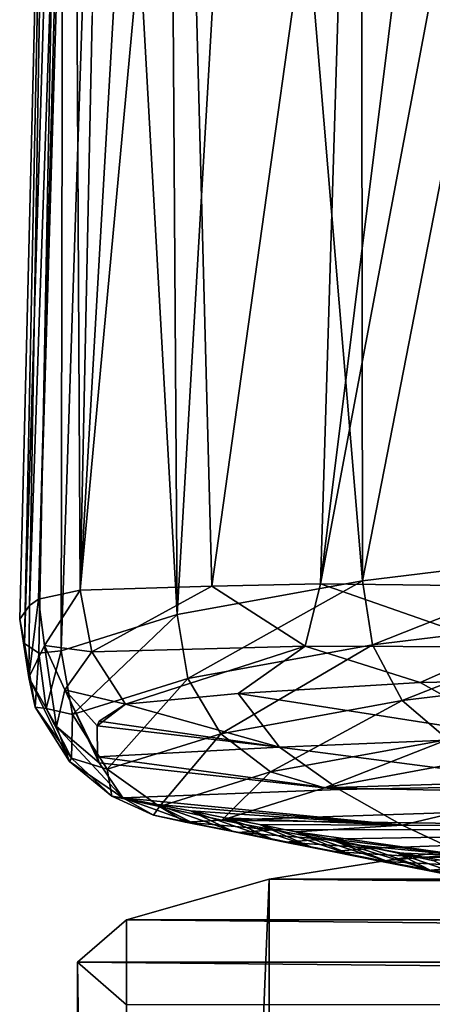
# Model space of a CAD drawing. Header units: millimetres. Extents: x -44 to 78, y -375 to 458.
# Tile 46 of 76: x -13.85 to -11.34, y 273.2 to 279.2. Entities that reach past the tile are written whole.
import ezdxf

# ---------------------------------------------------------------- set-up
doc = ezdxf.new("R2010")
doc.units = ezdxf.units.MM
doc.header["$LTSCALE"] = 198.929398
for name, color, linetype in [('146', 7, 'CONTINUOUS'), ('155', 7, 'CONTINUOUS'), ('166', 7, 'CONTINUOUS'), ('167', 7, 'CONTINUOUS'), ('176', 7, 'CONTINUOUS'), ('205', 7, 'CONTINUOUS'), ('206', 7, 'CONTINUOUS'), ('207', 7, 'CONTINUOUS'), ('208', 7, 'CONTINUOUS'), ('262', 7, 'CONTINUOUS'), ('263', 7, 'CONTINUOUS'), ('264', 7, 'CONTINUOUS')]:
    doc.layers.add(name, color=color, linetype=linetype)

msp = doc.modelspace()

# ---------------------------------------------------------------- linework, layer by layer
at = {"layer": '146', "color": 7, "linetype": 'CONTINUOUS', "true_color": 0xa2afbf}
for points in [[(-12.8604, 282.4726, 190.228), (-13.4848, 275.723, 192.8507), (-13.0888, 282.6116, 191.1825), (-12.8604, 282.4726, 190.228)], [(-13.0888, 282.6116, 191.1825), (-13.4848, 275.723, 192.8507), (-13.4112, 279.2137, 192.5402), (-13.0888, 282.6116, 191.1825)], [(-12.6819, 275.7462, 189.4817), (-13.4848, 275.723, 192.8507), (-12.8604, 282.4726, 190.228), (-12.6819, 275.7462, 189.4817)], [(-11.8347, 281.8041, 185.8702), (-12.6819, 275.7462, 189.4817), (-12.8604, 282.4726, 190.228), (-11.8347, 281.8041, 185.8702)], [(-12.019, 275.7599, 186.6733), (-12.6819, 275.7462, 189.4817), (-11.8347, 281.8041, 185.8702), (-12.019, 275.7599, 186.6733)], [(-11.317, 281.4228, 183.5091), (-12.019, 275.7599, 186.6733), (-11.8347, 281.8041, 185.8702), (-11.317, 281.4228, 183.5091)], [(-11.0023, 281.1651, 181.9602), (-12.019, 275.7599, 186.6733), (-11.317, 281.4228, 183.5091), (-11.0023, 281.1651, 181.9602)], [(-10.8484, 275.7468, 181.1633), (-12.019, 275.7599, 186.6733), (-11.0023, 281.1651, 181.9602), (-10.8484, 275.7468, 181.1633)]]:
    msp.add_3dface(points, dxfattribs=at)
at = {"layer": '155', "color": 7, "linetype": 'CONTINUOUS', "true_color": 0xa2afbf}
for points in [[(-12.5206, 275.0924, 189.8463), (-11.4113, 275.1584, 184.9131), (-10.8159, 274.8251, 183.4927), (-12.5206, 275.0924, 189.8463)], [(-10.8159, 274.8251, 183.4927), (-11.4113, 275.1584, 184.9131), (-11.1062, 275.1655, 183.4668), (-10.8159, 274.8251, 183.4927)], [(-12.2681, 274.7642, 190.2386), (-13.2086, 275.0262, 192.9108), (-12.5206, 275.0924, 189.8463), (-12.2681, 274.7642, 190.2386)], [(-12.2681, 274.7642, 190.2386), (-12.5206, 275.0924, 189.8463), (-10.8159, 274.8251, 183.4927), (-12.2681, 274.7642, 190.2386)], [(-13.3679, 274.9242, 194.0344), (-13.2086, 275.0262, 192.9108), (-12.2681, 274.7642, 190.2386), (-13.3679, 274.9242, 194.0344)], [(-13.38, 274.8941, 194.2375), (-13.3679, 274.9242, 194.0344), (-12.2681, 274.7642, 190.2386), (-13.38, 274.8941, 194.2375)], [(-13.3788, 274.7054, 195.3812), (-13.38, 274.8941, 194.2375), (-12.2681, 274.7642, 190.2386), (-13.3788, 274.7054, 195.3812)], [(-10.4971, 274.5332, 183.5076), (-12.2681, 274.7642, 190.2386), (-10.8159, 274.8251, 183.4927), (-10.4971, 274.5332, 183.5076)], [(-11.9057, 274.5068, 190.2518), (-13.3788, 274.7054, 195.3812), (-12.2681, 274.7642, 190.2386), (-11.9057, 274.5068, 190.2518)], [(-11.9057, 274.5068, 190.2518), (-12.2681, 274.7642, 190.2386), (-10.4971, 274.5332, 183.5076), (-11.9057, 274.5068, 190.2518)], [(-13.3674, 274.6693, 195.5977), (-13.3788, 274.7054, 195.3812), (-11.9057, 274.5068, 190.2518), (-13.3674, 274.6693, 195.5977)], [(-13.2249, 274.4553, 196.977), (-13.3674, 274.6693, 195.5977), (-11.9057, 274.5068, 190.2518), (-13.2249, 274.4553, 196.977)], [(-11.5205, 274.2888, 190.2629), (-11.9057, 274.5068, 190.2518), (-10.4971, 274.5332, 183.5076), (-11.5205, 274.2888, 190.2629)], [(-10.1567, 274.2788, 183.5206), (-11.5205, 274.2888, 190.2629), (-10.4971, 274.5332, 183.5076), (-10.1567, 274.2788, 183.5206)], [(-11.5205, 274.2888, 190.2629), (-13.2249, 274.4553, 196.977), (-11.9057, 274.5068, 190.2518), (-11.5205, 274.2888, 190.2629)], [(-13.0196, 274.4162, 196.3548), (-13.2249, 274.4553, 196.977), (-11.5205, 274.2888, 190.2629), (-13.0196, 274.4162, 196.3548)], [(-12.8111, 274.376, 195.7429), (-13.0196, 274.4162, 196.3548), (-11.5205, 274.2888, 190.2629), (-12.8111, 274.376, 195.7429)], [(-12.6011, 274.335, 195.1441), (-12.8111, 274.376, 195.7429), (-11.5205, 274.2888, 190.2629), (-12.6011, 274.335, 195.1441)], [(-12.3907, 274.2933, 194.5601), (-12.6011, 274.335, 195.1441), (-11.5205, 274.2888, 190.2629), (-12.3907, 274.2933, 194.5601)], [(-12.1687, 274.2483, 193.9642), (-12.3907, 274.2933, 194.5601), (-11.5205, 274.2888, 190.2629), (-12.1687, 274.2483, 193.9642)], [(-11.1178, 274.101, 190.2725), (-12.1687, 274.2483, 193.9642), (-11.5205, 274.2888, 190.2629), (-11.1178, 274.101, 190.2725)], [(-11.1178, 274.101, 190.2725), (-11.5205, 274.2888, 190.2629), (-10.1567, 274.2788, 183.5206), (-11.1178, 274.101, 190.2725)], [(-11.9736, 274.2079, 193.457), (-12.1687, 274.2483, 193.9642), (-11.1178, 274.101, 190.2725), (-11.9736, 274.2079, 193.457)], [(-11.7697, 274.1652, 192.9377), (-11.9736, 274.2079, 193.457), (-11.1178, 274.101, 190.2725), (-11.7697, 274.1652, 192.9377)], [(-11.5541, 274.1199, 192.3928), (-11.7697, 274.1652, 192.9377), (-11.1178, 274.101, 190.2725), (-11.5541, 274.1199, 192.3928)], [(-11.3255, 274.0718, 191.8157), (-11.5541, 274.1199, 192.3928), (-11.1178, 274.101, 190.2725), (-11.3255, 274.0718, 191.8157)]]:
    msp.add_3dface(points, dxfattribs=at)
at = {"layer": '166', "color": 7, "linetype": 'CONTINUOUS', "true_color": 0xa2afbf}
for points in [[(-11.9953, 274.5164, 200.8121), (-8.3324, 274.6318, 202.0583), (-11.0105, 274.7009, 202.8049), (-11.9953, 274.5164, 200.8121)], [(-8.6841, 274.4491, 200.0854), (-8.3324, 274.6318, 202.0583), (-11.9953, 274.5164, 200.8121), (-8.6841, 274.4491, 200.0854)], [(-12.6198, 274.3191, 198.681), (-8.6841, 274.4491, 200.0854), (-11.9953, 274.5164, 200.8121), (-12.6198, 274.3191, 198.681)], [(-8.5696, 274.2629, 198.0734), (-8.6841, 274.4491, 200.0854), (-12.6198, 274.3191, 198.681), (-8.5696, 274.2629, 198.0734)], [(-12.3075, 274.2617, 198.0605), (-8.5696, 274.2629, 198.0734), (-12.6198, 274.3191, 198.681), (-12.3075, 274.2617, 198.0605)], [(-11.9983, 274.205, 197.4488), (-8.5696, 274.2629, 198.0734), (-12.3075, 274.2617, 198.0605), (-11.9983, 274.205, 197.4488)], [(-11.6921, 274.1492, 196.8465), (-8.5696, 274.2629, 198.0734), (-11.9983, 274.205, 197.4488), (-11.6921, 274.1492, 196.8465)], [(-11.389, 274.0943, 196.2532), (-8.5696, 274.2629, 198.0734), (-11.6921, 274.1492, 196.8465), (-11.389, 274.0943, 196.2532)], [(-7.9922, 274.0842, 196.1441), (-8.5696, 274.2629, 198.0734), (-11.389, 274.0943, 196.2532), (-7.9922, 274.0842, 196.1441)], [(-11.0889, 274.0399, 195.6658), (-7.9922, 274.0842, 196.1441), (-11.389, 274.0943, 196.2532), (-11.0889, 274.0399, 195.6658)]]:
    msp.add_3dface(points, dxfattribs=at)
at = {"layer": '167', "color": 7, "linetype": 'CONTINUOUS', "true_color": 0xa2afbf}
for points in [[(-11.773, 283.7637, 202.3291), (-11.7627, 275.7797, 203.3935), (-10.1667, 283.9641, 204.4961), (-11.773, 283.7637, 202.3291)], [(-11.7627, 275.7797, 203.3935), (-10.249, 275.9635, 205.3812), (-10.1667, 283.9641, 204.4961), (-11.7627, 275.7797, 203.3935)], [(-12.4237, 283.6503, 201.1028), (-11.7627, 275.7797, 203.3935), (-11.773, 283.7637, 202.3291), (-12.4237, 283.6503, 201.1028)], [(-12.9458, 283.5315, 199.818), (-12.8925, 275.5739, 201.167), (-12.4237, 283.6503, 201.1028), (-12.9458, 283.5315, 199.818)], [(-12.8925, 275.5739, 201.167), (-11.7627, 275.7797, 203.3935), (-12.4237, 283.6503, 201.1028), (-12.8925, 275.5739, 201.167)], [(-13.3345, 283.4083, 198.4857), (-12.8925, 275.5739, 201.167), (-12.9458, 283.5315, 199.818), (-13.3345, 283.4083, 198.4857)], [(-13.6002, 275.3533, 198.7819), (-12.8925, 275.5739, 201.167), (-13.3345, 283.4083, 198.4857), (-13.6002, 275.3533, 198.7819)], [(-13.5851, 283.2823, 197.1228), (-13.6002, 275.3533, 198.7819), (-13.3345, 283.4083, 198.4857), (-13.5851, 283.2823, 197.1228)], [(-13.8233, 275.3974, 197.1248), (-13.7362, 275.3376, 197.9677), (-13.5851, 283.2823, 197.1228), (-13.8233, 275.3974, 197.1248)], [(-13.6688, 283.0315, 194.4108), (-13.8233, 275.3974, 197.1248), (-13.5851, 283.2823, 197.1228), (-13.6688, 283.0315, 194.4108)], [(-13.7362, 275.3376, 197.9677), (-13.6002, 275.3533, 198.7819), (-13.5851, 283.2823, 197.1228), (-13.7362, 275.3376, 197.9677)], [(-13.8526, 275.545, 195.6241), (-13.8233, 275.3974, 197.1248), (-13.6688, 283.0315, 194.4108), (-13.8526, 275.545, 195.6241)], [(-13.7937, 275.6283, 194.721), (-13.8526, 275.545, 195.6241), (-13.6688, 283.0315, 194.4108), (-13.7937, 275.6283, 194.721)], [(-13.5458, 282.9012, 193.2991), (-13.7937, 275.6283, 194.721), (-13.6688, 283.0315, 194.4108), (-13.5458, 282.9012, 193.2991)], [(-13.737, 275.6674, 194.2271), (-13.7937, 275.6283, 194.721), (-13.5458, 282.9012, 193.2991), (-13.737, 275.6674, 194.2271)], [(-13.5229, 282.882, 193.1547), (-13.737, 275.6674, 194.2271), (-13.5458, 282.9012, 193.2991), (-13.5229, 282.882, 193.1547)], [(-13.4848, 275.723, 192.8507), (-13.737, 275.6674, 194.2271), (-13.5229, 282.882, 193.1547), (-13.4848, 275.723, 192.8507)], [(-13.4112, 279.2137, 192.5402), (-13.4848, 275.723, 192.8507), (-13.5229, 282.882, 193.1547), (-13.4112, 279.2137, 192.5402)]]:
    msp.add_3dface(points, dxfattribs=at)
at = {"layer": '176', "color": 7, "linetype": 'CONTINUOUS', "true_color": 0xa2afbf}
for points in [[(-13.2249, 274.4553, 196.977), (-13.0196, 274.4162, 196.3548), (-12.7913, 274.2995, 197.0216), (-13.2249, 274.4553, 196.977)], [(-13.2249, 274.4553, 196.977), (-12.7913, 274.2995, 197.0216), (-13.0361, 274.3501, 197.6634), (-13.2249, 274.4553, 196.977)], [(-13.0196, 274.4162, 196.3548), (-12.8111, 274.376, 195.7429), (-12.5555, 274.2524, 196.3708), (-13.0196, 274.4162, 196.3548)], [(-13.0196, 274.4162, 196.3548), (-12.5555, 274.2524, 196.3708), (-12.7913, 274.2995, 197.0216), (-13.0196, 274.4162, 196.3548)], [(-12.5221, 274.2443, 197.5282), (-12.8428, 274.3073, 198.1866), (-13.0361, 274.3501, 197.6634), (-12.5221, 274.2443, 197.5282)], [(-12.7913, 274.2995, 197.0216), (-12.5221, 274.2443, 197.5282), (-13.0361, 274.3501, 197.6634), (-12.7913, 274.2995, 197.0216)], [(-12.8111, 274.376, 195.7429), (-12.6011, 274.335, 195.1441), (-12.3174, 274.2052, 195.7203), (-12.8111, 274.376, 195.7429)], [(-12.8111, 274.376, 195.7429), (-12.3174, 274.2052, 195.7203), (-12.5555, 274.2524, 196.3708), (-12.8111, 274.376, 195.7429)], [(-12.3075, 274.2617, 198.0605), (-12.6198, 274.3191, 198.681), (-12.8428, 274.3073, 198.1866), (-12.3075, 274.2617, 198.0605)], [(-12.5221, 274.2443, 197.5282), (-12.3075, 274.2617, 198.0605), (-12.8428, 274.3073, 198.1866), (-12.5221, 274.2443, 197.5282)], [(-12.2361, 274.1863, 196.8651), (-12.5221, 274.2443, 197.5282), (-12.7913, 274.2995, 197.0216), (-12.2361, 274.1863, 196.8651)], [(-12.5555, 274.2524, 196.3708), (-12.2361, 274.1863, 196.8651), (-12.7913, 274.2995, 197.0216), (-12.5555, 274.2524, 196.3708)], [(-12.6011, 274.335, 195.1441), (-12.3907, 274.2933, 194.5601), (-12.0773, 274.1579, 195.0699), (-12.6011, 274.335, 195.1441)], [(-12.6011, 274.335, 195.1441), (-12.0773, 274.1579, 195.0699), (-12.3174, 274.2052, 195.7203), (-12.6011, 274.335, 195.1441)], [(-12.3907, 274.2933, 194.5601), (-12.1687, 274.2483, 193.9642), (-11.8358, 274.1104, 194.4196), (-12.3907, 274.2933, 194.5601)], [(-12.3907, 274.2933, 194.5601), (-11.8358, 274.1104, 194.4196), (-12.0773, 274.1579, 195.0699), (-12.3907, 274.2933, 194.5601)], [(-11.9479, 274.1284, 196.202), (-12.2361, 274.1863, 196.8651), (-12.5555, 274.2524, 196.3708), (-11.9479, 274.1284, 196.202)], [(-12.3174, 274.2052, 195.7203), (-11.9479, 274.1284, 196.202), (-12.5555, 274.2524, 196.3708), (-12.3174, 274.2052, 195.7203)], [(-11.9983, 274.205, 197.4488), (-12.3075, 274.2617, 198.0605), (-12.5221, 274.2443, 197.5282), (-11.9983, 274.205, 197.4488)], [(-12.2361, 274.1863, 196.8651), (-11.9983, 274.205, 197.4488), (-12.5221, 274.2443, 197.5282), (-12.2361, 274.1863, 196.8651)], [(-12.1687, 274.2483, 193.9642), (-11.9736, 274.2079, 193.457), (-11.5932, 274.0628, 193.7693), (-12.1687, 274.2483, 193.9642)], [(-12.1687, 274.2483, 193.9642), (-11.5932, 274.0628, 193.7693), (-11.8358, 274.1104, 194.4196), (-12.1687, 274.2483, 193.9642)], [(-11.6581, 274.0704, 195.5387), (-11.9479, 274.1284, 196.202), (-12.3174, 274.2052, 195.7203), (-11.6581, 274.0704, 195.5387)], [(-12.0773, 274.1579, 195.0699), (-11.6581, 274.0704, 195.5387), (-12.3174, 274.2052, 195.7203), (-12.0773, 274.1579, 195.0699)], [(-11.6921, 274.1492, 196.8465), (-11.9983, 274.205, 197.4488), (-12.2361, 274.1863, 196.8651), (-11.6921, 274.1492, 196.8465)], [(-11.9479, 274.1284, 196.202), (-11.6921, 274.1492, 196.8465), (-12.2361, 274.1863, 196.8651), (-11.9479, 274.1284, 196.202)], [(-11.9736, 274.2079, 193.457), (-11.7697, 274.1652, 192.9377), (-11.3499, 274.0151, 193.1189), (-11.9736, 274.2079, 193.457)], [(-11.9736, 274.2079, 193.457), (-11.3499, 274.0151, 193.1189), (-11.5932, 274.0628, 193.7693), (-11.9736, 274.2079, 193.457)], [(-11.7697, 274.1652, 192.9377), (-11.5541, 274.1199, 192.3928), (-11.3499, 274.0151, 193.1189), (-11.7697, 274.1652, 192.9377)], [(-11.3671, 274.0123, 194.875), (-11.6581, 274.0704, 195.5387), (-12.0773, 274.1579, 195.0699), (-11.3671, 274.0123, 194.875)], [(-11.8358, 274.1104, 194.4196), (-11.3671, 274.0123, 194.875), (-12.0773, 274.1579, 195.0699), (-11.8358, 274.1104, 194.4196)], [(-11.389, 274.0943, 196.2532), (-11.6921, 274.1492, 196.8465), (-11.9479, 274.1284, 196.202), (-11.389, 274.0943, 196.2532)], [(-11.6581, 274.0704, 195.5387), (-11.389, 274.0943, 196.2532), (-11.9479, 274.1284, 196.202), (-11.6581, 274.0704, 195.5387)], [(-11.0755, 273.9541, 194.2108), (-11.3671, 274.0123, 194.875), (-11.8358, 274.1104, 194.4196), (-11.0755, 273.9541, 194.2108)], [(-11.5932, 274.0628, 193.7693), (-11.0755, 273.9541, 194.2108), (-11.8358, 274.1104, 194.4196), (-11.5932, 274.0628, 193.7693)], [(-11.5541, 274.1199, 192.3928), (-11.3255, 274.0718, 191.8157), (-11.1064, 273.9671, 192.4684), (-11.5541, 274.1199, 192.3928)], [(-11.5541, 274.1199, 192.3928), (-11.1064, 273.9671, 192.4684), (-11.3499, 274.0151, 193.1189), (-11.5541, 274.1199, 192.3928)], [(-11.0889, 274.0399, 195.6658), (-11.389, 274.0943, 196.2532), (-11.6581, 274.0704, 195.5387), (-11.0889, 274.0399, 195.6658)], [(-11.3671, 274.0123, 194.875), (-11.0889, 274.0399, 195.6658), (-11.6581, 274.0704, 195.5387), (-11.3671, 274.0123, 194.875)], [(-10.7836, 273.8959, 193.5459), (-11.0755, 273.9541, 194.2108), (-11.5932, 274.0628, 193.7693), (-10.7836, 273.8959, 193.5459)], [(-11.3499, 274.0151, 193.1189), (-10.7836, 273.8959, 193.5459), (-11.5932, 274.0628, 193.7693), (-11.3499, 274.0151, 193.1189)], [(-10.7944, 273.9866, 195.09), (-11.0889, 274.0399, 195.6658), (-11.3671, 274.0123, 194.875), (-10.7944, 273.9866, 195.09)], [(-11.0755, 273.9541, 194.2108), (-10.7944, 273.9866, 195.09), (-11.3671, 274.0123, 194.875), (-11.0755, 273.9541, 194.2108)], [(-10.4919, 273.8374, 192.8801), (-10.7836, 273.8959, 193.5459), (-11.3499, 274.0151, 193.1189), (-10.4919, 273.8374, 192.8801)], [(-11.1064, 273.9671, 192.4684), (-10.4919, 273.8374, 192.8801), (-11.3499, 274.0151, 193.1189), (-11.1064, 273.9671, 192.4684)]]:
    msp.add_3dface(points, dxfattribs=at)
at = {"layer": '205', "color": 7, "linetype": 'CONTINUOUS', "true_color": 0xa2afbf}
for points in [[(-10.249, 275.9635, 205.3812), (-11.7627, 275.7797, 203.3935), (-11.703, 275.3892, 203.3922), (-10.249, 275.9635, 205.3812)], [(-10.197, 275.5721, 205.3698), (-10.249, 275.9635, 205.3812), (-11.703, 275.3892, 203.3922), (-10.197, 275.5721, 205.3698)], [(-11.7627, 275.7797, 203.3935), (-12.8925, 275.5739, 201.167), (-12.8272, 275.1843, 201.1771), (-11.7627, 275.7797, 203.3935)], [(-11.703, 275.3892, 203.3922), (-11.7627, 275.7797, 203.3935), (-12.8272, 275.1843, 201.1771), (-11.703, 275.3892, 203.3922)], [(-12.8925, 275.5739, 201.167), (-13.6002, 275.3533, 198.7819), (-13.5315, 274.9648, 198.804), (-12.8925, 275.5739, 201.167)], [(-12.8272, 275.1843, 201.1771), (-12.8925, 275.5739, 201.167), (-13.5315, 274.9648, 198.804), (-12.8272, 275.1843, 201.1771)], [(-11.5204, 275.0489, 203.3091), (-10.197, 275.5721, 205.3698), (-11.703, 275.3892, 203.3922), (-11.5204, 275.0489, 203.3091)], [(-10.0378, 275.229, 205.2558), (-10.197, 275.5721, 205.3698), (-11.5204, 275.0489, 203.3091), (-10.0378, 275.229, 205.2558)], [(-12.627, 274.8471, 201.1286), (-11.703, 275.3892, 203.3922), (-12.8272, 275.1843, 201.1771), (-12.627, 274.8471, 201.1286)], [(-11.5204, 275.0489, 203.3091), (-11.703, 275.3892, 203.3922), (-12.627, 274.8471, 201.1286), (-11.5204, 275.0489, 203.3091)], [(-13.3203, 274.6309, 198.7926), (-12.8272, 275.1843, 201.1771), (-13.5315, 274.9648, 198.804), (-13.3203, 274.6309, 198.7926)], [(-12.627, 274.8471, 201.1286), (-12.8272, 275.1843, 201.1771), (-13.3203, 274.6309, 198.7926), (-12.627, 274.8471, 201.1286)], [(-11.2432, 274.8119, 203.1572), (-10.0378, 275.229, 205.2558), (-11.5204, 275.0489, 203.3091), (-11.2432, 274.8119, 203.1572)], [(-12.3232, 274.6149, 201.0291), (-11.5204, 275.0489, 203.3091), (-12.627, 274.8471, 201.1286), (-12.3232, 274.6149, 201.0291)], [(-11.2432, 274.8119, 203.1572), (-11.5204, 275.0489, 203.3091), (-12.3232, 274.6149, 201.0291), (-11.2432, 274.8119, 203.1572)], [(-12.9997, 274.4039, 198.7493), (-12.627, 274.8471, 201.1286), (-13.3203, 274.6309, 198.7926), (-12.9997, 274.4039, 198.7493)], [(-12.3232, 274.6149, 201.0291), (-12.627, 274.8471, 201.1286), (-12.9997, 274.4039, 198.7493), (-12.3232, 274.6149, 201.0291)], [(-11.9953, 274.5164, 200.8121), (-11.2432, 274.8119, 203.1572), (-12.3232, 274.6149, 201.0291), (-11.9953, 274.5164, 200.8121)], [(-11.9953, 274.5164, 200.8121), (-11.0105, 274.7009, 202.8049), (-11.2432, 274.8119, 203.1572), (-11.9953, 274.5164, 200.8121)], [(-12.6198, 274.3191, 198.681), (-12.3232, 274.6149, 201.0291), (-12.9997, 274.4039, 198.7493), (-12.6198, 274.3191, 198.681)], [(-12.6198, 274.3191, 198.681), (-11.9953, 274.5164, 200.8121), (-12.3232, 274.6149, 201.0291), (-12.6198, 274.3191, 198.681)]]:
    msp.add_3dface(points, dxfattribs=at)
at = {"layer": '206', "color": 7, "linetype": 'CONTINUOUS', "true_color": 0xa2afbf}
for points in [[(-13.7362, 275.3376, 197.9677), (-13.8233, 275.3974, 197.1248), (-13.7591, 275.0096, 197.0771), (-13.7362, 275.3376, 197.9677)], [(-13.6916, 275, 197.9476), (-13.7362, 275.3376, 197.9677), (-13.7591, 275.0096, 197.0771), (-13.6916, 275, 197.9476)], [(-13.6002, 275.3533, 198.7819), (-13.7362, 275.3376, 197.9677), (-13.6916, 275, 197.9476), (-13.6002, 275.3533, 198.7819)], [(-13.5315, 274.9648, 198.804), (-13.6002, 275.3533, 198.7819), (-13.6916, 275, 197.9476), (-13.5315, 274.9648, 198.804)], [(-13.5371, 274.6979, 197.9128), (-13.6916, 275, 197.9476), (-13.7591, 275.0096, 197.0771), (-13.5371, 274.6979, 197.9128)], [(-13.5486, 274.6783, 197.0251), (-13.5371, 274.6979, 197.9128), (-13.7591, 275.0096, 197.0771), (-13.5486, 274.6783, 197.0251)], [(-13.5371, 274.6979, 197.9128), (-13.5315, 274.9648, 198.804), (-13.6916, 275, 197.9476), (-13.5371, 274.6979, 197.9128)], [(-13.3203, 274.6309, 198.7926), (-13.5315, 274.9648, 198.804), (-13.5371, 274.6979, 197.9128), (-13.3203, 274.6309, 198.7926)], [(-13.2905, 274.4663, 197.8689), (-13.5371, 274.6979, 197.9128), (-13.5486, 274.6783, 197.0251), (-13.2905, 274.4663, 197.8689)], [(-13.2249, 274.4553, 196.977), (-13.2905, 274.4663, 197.8689), (-13.5486, 274.6783, 197.0251), (-13.2249, 274.4553, 196.977)], [(-13.2905, 274.4663, 197.8689), (-13.3203, 274.6309, 198.7926), (-13.5371, 274.6979, 197.9128), (-13.2905, 274.4663, 197.8689)], [(-12.9997, 274.4039, 198.7493), (-13.3203, 274.6309, 198.7926), (-13.2905, 274.4663, 197.8689), (-12.9997, 274.4039, 198.7493)], [(-13.2249, 274.4553, 196.977), (-13.0361, 274.3501, 197.6634), (-13.2905, 274.4663, 197.8689), (-13.2249, 274.4553, 196.977)], [(-13.0361, 274.3501, 197.6634), (-12.9997, 274.4039, 198.7493), (-13.2905, 274.4663, 197.8689), (-13.0361, 274.3501, 197.6634)], [(-13.0361, 274.3501, 197.6634), (-12.8428, 274.3073, 198.1866), (-12.9997, 274.4039, 198.7493), (-13.0361, 274.3501, 197.6634)], [(-12.8428, 274.3073, 198.1866), (-12.6198, 274.3191, 198.681), (-12.9997, 274.4039, 198.7493), (-12.8428, 274.3073, 198.1866)]]:
    msp.add_3dface(points, dxfattribs=at)
at = {"layer": '207', "color": 7, "linetype": 'CONTINUOUS', "true_color": 0xa2afbf}
for points in [[(-13.737, 275.6674, 194.2271), (-13.4848, 275.723, 192.8507), (-13.7024, 275.3841, 194.2523), (-13.737, 275.6674, 194.2271)], [(-13.7024, 275.3841, 194.2523), (-13.4848, 275.723, 192.8507), (-13.4129, 275.347, 192.865), (-13.7024, 275.3841, 194.2523)], [(-13.7937, 275.6283, 194.721), (-13.737, 275.6674, 194.2271), (-13.7977, 275.1904, 195.6614), (-13.7937, 275.6283, 194.721)], [(-13.7977, 275.1904, 195.6614), (-13.737, 275.6674, 194.2271), (-13.7024, 275.3841, 194.2523), (-13.7977, 275.1904, 195.6614)], [(-13.8526, 275.545, 195.6241), (-13.7937, 275.6283, 194.721), (-13.7977, 275.1904, 195.6614), (-13.8526, 275.545, 195.6241)], [(-13.8233, 275.3974, 197.1248), (-13.8526, 275.545, 195.6241), (-13.7591, 275.0096, 197.0771), (-13.8233, 275.3974, 197.1248)], [(-13.7591, 275.0096, 197.0771), (-13.8526, 275.545, 195.6241), (-13.7977, 275.1904, 195.6614), (-13.7591, 275.0096, 197.0771)], [(-13.6281, 274.891, 195.6327), (-13.7977, 275.1904, 195.6614), (-13.7024, 275.3841, 194.2523), (-13.6281, 274.891, 195.6327)], [(-13.5781, 275.1141, 194.2451), (-13.6281, 274.891, 195.6327), (-13.7024, 275.3841, 194.2523), (-13.5781, 275.1141, 194.2451)], [(-13.5781, 275.1141, 194.2451), (-13.7024, 275.3841, 194.2523), (-13.4129, 275.347, 192.865), (-13.5781, 275.1141, 194.2451)], [(-13.2086, 275.0262, 192.9108), (-13.5781, 275.1141, 194.2451), (-13.4129, 275.347, 192.865), (-13.2086, 275.0262, 192.9108)], [(-13.5486, 274.6783, 197.0251), (-13.7591, 275.0096, 197.0771), (-13.7977, 275.1904, 195.6614), (-13.5486, 274.6783, 197.0251)], [(-13.6281, 274.891, 195.6327), (-13.5486, 274.6783, 197.0251), (-13.7977, 275.1904, 195.6614), (-13.6281, 274.891, 195.6327)], [(-13.3674, 274.6693, 195.5977), (-13.6281, 274.891, 195.6327), (-13.5781, 275.1141, 194.2451), (-13.3674, 274.6693, 195.5977)], [(-13.2086, 275.0262, 192.9108), (-13.38, 274.8941, 194.2375), (-13.5781, 275.1141, 194.2451), (-13.2086, 275.0262, 192.9108)], [(-13.38, 274.8941, 194.2375), (-13.3788, 274.7054, 195.3812), (-13.5781, 275.1141, 194.2451), (-13.38, 274.8941, 194.2375)], [(-13.3788, 274.7054, 195.3812), (-13.3674, 274.6693, 195.5977), (-13.5781, 275.1141, 194.2451), (-13.3788, 274.7054, 195.3812)], [(-13.2086, 275.0262, 192.9108), (-13.3679, 274.9242, 194.0344), (-13.38, 274.8941, 194.2375), (-13.2086, 275.0262, 192.9108)], [(-13.3674, 274.6693, 195.5977), (-13.2249, 274.4553, 196.977), (-13.6281, 274.891, 195.6327), (-13.3674, 274.6693, 195.5977)], [(-13.2249, 274.4553, 196.977), (-13.5486, 274.6783, 197.0251), (-13.6281, 274.891, 195.6327), (-13.2249, 274.4553, 196.977)]]:
    msp.add_3dface(points, dxfattribs=at)
at = {"layer": '208', "color": 7, "linetype": 'CONTINUOUS', "true_color": 0xa2afbf}
for points in [[(-13.4848, 275.723, 192.8507), (-12.6819, 275.7462, 189.4817), (-13.4129, 275.347, 192.865), (-13.4848, 275.723, 192.8507)], [(-13.4129, 275.347, 192.865), (-12.6819, 275.7462, 189.4817), (-12.1132, 275.3813, 187.4017), (-13.4129, 275.347, 192.865)], [(-12.6819, 275.7462, 189.4817), (-12.019, 275.7599, 186.6733), (-12.1132, 275.3813, 187.4017), (-12.6819, 275.7462, 189.4817)], [(-12.019, 275.7599, 186.6733), (-10.9196, 275.377, 181.9278), (-12.1132, 275.3813, 187.4017), (-12.019, 275.7599, 186.6733)], [(-12.019, 275.7599, 186.6733), (-10.8484, 275.7468, 181.1633), (-10.9196, 275.377, 181.9278), (-12.019, 275.7599, 186.6733)], [(-13.2086, 275.0262, 192.9108), (-13.4129, 275.347, 192.865), (-12.1132, 275.3813, 187.4017), (-13.2086, 275.0262, 192.9108)], [(-12.5206, 275.0924, 189.8463), (-13.2086, 275.0262, 192.9108), (-12.1132, 275.3813, 187.4017), (-12.5206, 275.0924, 189.8463)], [(-11.4113, 275.1584, 184.9131), (-12.5206, 275.0924, 189.8463), (-12.1132, 275.3813, 187.4017), (-11.4113, 275.1584, 184.9131)], [(-10.9196, 275.377, 181.9278), (-11.4113, 275.1584, 184.9131), (-12.1132, 275.3813, 187.4017), (-10.9196, 275.377, 181.9278)], [(-11.1062, 275.1655, 183.4668), (-11.4113, 275.1584, 184.9131), (-10.9196, 275.377, 181.9278), (-11.1062, 275.1655, 183.4668)]]:
    msp.add_3dface(points, dxfattribs=at)
at = {"layer": '262', "color": 7, "linetype": 'CONTINUOUS', "true_color": 0xa2afbf}
for points in [[(-10.9246, 274.1845, 207.5504), (-12.3317, 273.9594, 205.1196), (-12.3329, 253.0491, 207.0581), (-10.9246, 274.1845, 207.5504)], [(-10.9217, 253.2744, 209.4919), (-10.9246, 274.1845, 207.5504), (-12.3329, 253.0491, 207.0581), (-10.9217, 253.2744, 209.4919)], [(-12.3317, 273.9594, 205.1196), (-13.2017, 273.7132, 202.4612), (-13.205, 252.8016, 204.3854), (-12.3317, 273.9594, 205.1196)], [(-12.3329, 253.0491, 207.0581), (-12.3317, 273.9594, 205.1196), (-13.205, 252.8016, 204.3854), (-12.3329, 253.0491, 207.0581)], [(-13.2017, 273.7132, 202.4612), (-13.5, 273.4534, 199.6544), (-13.205, 252.8016, 204.3854), (-13.2017, 273.7132, 202.4612)], [(-13.5, 273.4534, 199.6544), (-13.5, 252.5428, 201.5906), (-13.205, 252.8016, 204.3854), (-13.5, 273.4534, 199.6544)]]:
    msp.add_3dface(points, dxfattribs=at)
at = {"layer": '263', "color": 7, "linetype": 'CONTINUOUS', "true_color": 0xa2afbf}
for points in [[(-12.3317, 273.9594, 205.1196), (-10.9246, 274.1845, 207.5504), (12.3317, 273.9594, 205.1196), (-12.3317, 273.9594, 205.1196)], [(-13.2017, 273.7132, 202.4612), (-12.3317, 273.9594, 205.1196), (13.2017, 273.7132, 202.4612), (-13.2017, 273.7132, 202.4612)], [(-12.3317, 273.9594, 205.1196), (12.3317, 273.9594, 205.1196), (13.2017, 273.7132, 202.4612), (-12.3317, 273.9594, 205.1196)], [(-13.5, 273.4534, 199.6544), (-13.2017, 273.7132, 202.4612), (13.5, 273.4534, 199.6544), (-13.5, 273.4534, 199.6544)], [(-13.2017, 273.7132, 202.4612), (13.2017, 273.7132, 202.4612), (13.5, 273.4534, 199.6544), (-13.2017, 273.7132, 202.4612)], [(-13.5, 273.4534, 199.6544), (13.5, 273.4534, 199.6544), (13.2016, 273.1935, 196.8473), (-13.5, 273.4534, 199.6544)], [(-13.2016, 273.1934, 196.847), (-13.5, 273.4534, 199.6544), (13.2016, 273.1935, 196.8473), (-13.2016, 273.1934, 196.847)]]:
    msp.add_3dface(points, dxfattribs=at)
at = {"layer": '264', "color": 7, "linetype": 'CONTINUOUS', "true_color": 0xa2afbf}
msp.add_3dface([(-13.5, 252.5428, 201.5906), (-13.5, 273.4534, 199.6544), (-13.2016, 273.1934, 196.847), (-13.5, 252.5428, 201.5906)], dxfattribs=at)

doc.saveas('drawing.dxf')
